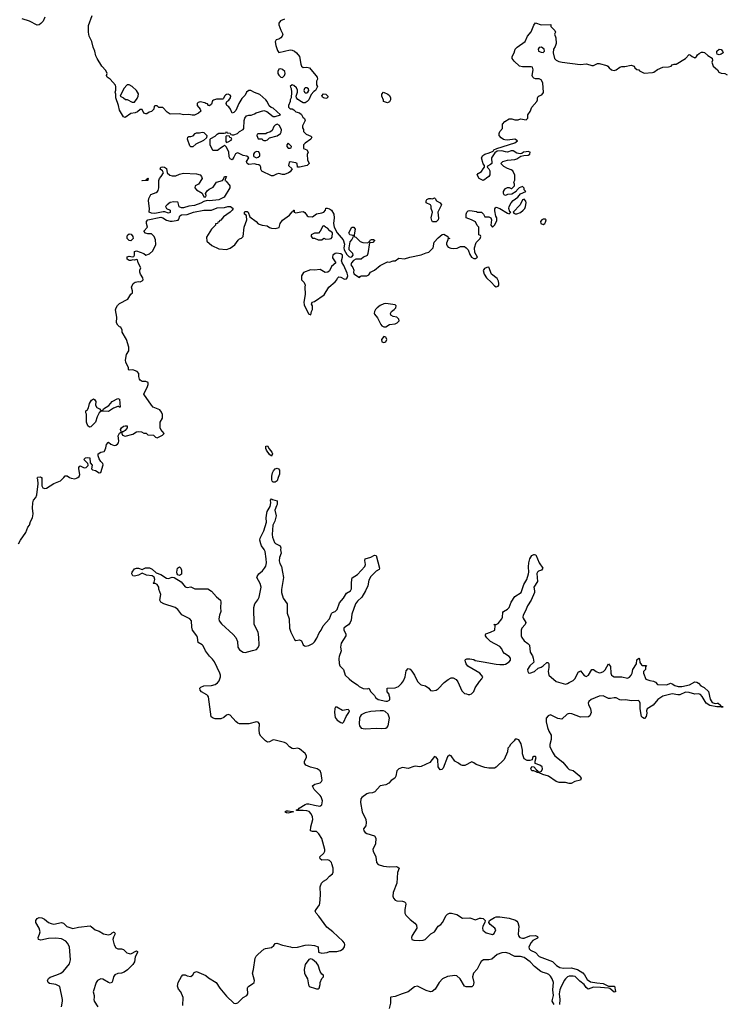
# Model space of a CAD drawing. Header units: inches. Extents: x 2396598 to 2566999, y 262085 to 451979.
# Tile 23 of 256: x 2460123 to 2467677, y 284377 to 294884. Entities that reach past the tile are written whole.
import ezdxf

# ---------------------------------------------------------------- set-up
doc = ezdxf.new("R2010")
doc.units = ezdxf.units.IN
doc.header["$MEASUREMENT"] = 0
doc.layers.add('C4268', color=7, linetype='Continuous')
doc.layers.add('C4269', color=7, linetype='Continuous')

msp = doc.modelspace()

# ---------------------------------------------------------------- linework, layer by layer
at = {"layer": 'C4268', "color": 5}
for points, elevation in [([(2460110, 289291), (2460130, 289330), (2460187, 289413), (2460210, 289470), (2460226, 289490), (2460240, 289530), (2460260, 289570), (2460268, 289610), (2460260, 289670), (2460262, 289730), (2460270, 289756), (2460295, 289785), (2460307, 289813), (2460321, 289930), (2460317, 289977), (2460309, 289990), (2460314, 290000)], 40), ([(2460356, 290000), (2460359, 289999), (2460360, 289910), (2460371, 289890), (2460390, 289881), (2460410, 289884), (2460486, 289934), (2460557, 289963), (2460595, 290000)], 40), ([(2460656, 290000), (2460672, 289990), (2460710, 289986), (2460730, 289990), (2460744, 290000)], 40), ([(2462883, 290000), (2462870, 289965), (2462850, 289949), (2462830, 289949), (2462819, 289959), (2462814, 289974), (2462814, 290000)], 20), ([(2461863, 284363), (2461869, 284449), (2461842, 284510), (2461818, 284538), (2461809, 284570), (2461814, 284610), (2461850, 284674), (2461866, 284690), (2461890, 284692), (2461910, 284682), (2461950, 284672), (2461970, 284692), (2461984, 284716), (2462010, 284727), (2462110, 284683), (2462138, 284658), (2462219, 284610), (2462258, 284550), (2462330, 284465), (2462410, 284390), (2462430, 284386), (2462450, 284393), (2462510, 284451), (2462549, 284471), (2462557, 284490), (2462556, 284550), (2462560, 284560), (2462568, 284572), (2462610, 284595), (2462625, 284610), (2462631, 284630), (2462608, 284710), (2462619, 284750), (2462638, 284870), (2462649, 284891), (2462668, 284912), (2462730, 284966), (2462746, 284974), (2462790, 284978), (2462810, 284985), (2462836, 285004), (2462850, 285026), (2462869, 285031), (2462930, 285008), (2463014, 284990), (2463030, 284982), (2463090, 284986), (2463170, 285008), (2463211, 285011), (2463270, 285005), (2463310, 284992), (2463312, 284932), (2463350, 284924), (2463406, 284930), (2463430, 284941), (2463510, 284941), (2463548, 284950), (2463575, 284970), (2463589, 284990), (2463594, 285014), (2463589, 285030), (2463574, 285050), (2463467, 285150), (2463402, 285202), (2463318, 285318), (2463287, 285350), (2463278, 285370), (2463287, 285390), (2463323, 285437), (2463328, 285452), (2463334, 285546), (2463331, 285630), (2463344, 285670), (2463368, 285692), (2463397, 285710), (2463430, 285745), (2463463, 285770), (2463470, 285787), (2463468, 285830), (2463455, 285875), (2463450, 285890), (2463430, 285911), (2463410, 285918), (2463350, 285916), (2463330, 285930), (2463326, 285950), (2463370, 285990), (2463380, 286010), (2463382, 286030), (2463350, 286148), (2463317, 286197), (2463290, 286220), (2463250, 286221), (2463228, 286230), (2463230, 286270), (2463254, 286350), (2463250, 286379), (2463236, 286410), (2463213, 286433), (2463190, 286441), (2463150, 286447), (2463086, 286446), (2463075, 286450), (2463101, 286459), (2463107, 286470), (2463169, 286511), (2463190, 286517), (2463210, 286518), (2463270, 286501), (2463327, 286493), (2463350, 286506), (2463355, 286550), (2463341, 286590), (2463330, 286607), (2463287, 286647), (2463268, 286670), (2463255, 286690), (2463250, 286710), (2463273, 286727), (2463330, 286740), (2463346, 286754), (2463352, 286770), (2463350, 286790), (2463341, 286841), (2463330, 286870), (2463300, 286890), (2463226, 286906), (2463178, 286930), (2463162, 286950), (2463164, 286970), (2463183, 287010), (2463183, 287030), (2463170, 287054), (2463110, 287102), (2463090, 287109), (2463050, 287105), (2463030, 287107), (2463004, 287124), (2462970, 287160), (2462951, 287171), (2462850, 287197), (2462830, 287198), (2462790, 287178), (2462770, 287175), (2462747, 287187), (2462698, 287238), (2462684, 287264), (2462679, 287310), (2462682, 287370), (2462668, 287388), (2462650, 287393), (2462570, 287370), (2462470, 287370), (2462450, 287378), (2462430, 287394), (2462370, 287461), (2462350, 287469), (2462330, 287461), (2462303, 287437), (2462270, 287425), (2462210, 287425), (2462189, 287429), (2462166, 287446), (2462138, 287658), (2462133, 287670), (2462120, 287680), (2462065, 287710), (2462049, 287730), (2462045, 287750), (2462057, 287763), (2462090, 287776), (2462170, 287779), (2462211, 287789), (2462234, 287806), (2462252, 287830), (2462267, 287870), (2462265, 287890), (2462260, 287910), (2462201, 288030), (2462181, 288061), (2462150, 288093), (2462105, 288150), (2462082, 288202), (2462072, 288212), (2462030, 288238), (2462021, 288290), (2462013, 288310), (2461969, 288370), (2461962, 288402), (2461957, 288470), (2461941, 288490), (2461855, 288535), (2461810, 288589), (2461782, 288610), (2461662, 288650), (2461628, 288668), (2461619, 288690), (2461629, 288750), (2461608, 288808), (2461608, 288830), (2461590, 288858), (2461570, 288866), (2461550, 288866), (2461548, 288870), (2461558, 288882), (2461564, 288910), (2461557, 288937), (2461538, 288950), (2461477, 288957), (2461430, 288978), (2461390, 288955), (2461350, 288945), (2461330, 288950), (2461319, 288970), (2461323, 288990), (2461350, 289023), (2461370, 289030), (2461390, 289030), (2461430, 289017), (2461465, 289035), (2461510, 289035), (2461539, 289019), (2461581, 288981), (2461630, 288964), (2461690, 288923), (2461710, 288921), (2461750, 288936), (2461771, 288931), (2461846, 288886), (2461890, 288831), (2461910, 288825), (2461950, 288832), (2461992, 288812), (2462130, 288811), (2462170, 288785), (2462225, 288725), (2462265, 288690), (2462271, 288670), (2462265, 288610), (2462271, 288570), (2462255, 288530), (2462248, 288492), (2462254, 288470), (2462276, 288436), (2462403, 288323), (2462432, 288292), (2462448, 288250), (2462451, 288190), (2462470, 288159), (2462510, 288134), (2462530, 288133), (2462610, 288151), (2462650, 288164), (2462670, 288184), (2462679, 288210), (2462675, 288295), (2462670, 288350), (2462627, 288430), (2462621, 288610), (2462635, 288650), (2462666, 288694), (2462678, 288722), (2462702, 288830), (2462690, 288867), (2462656, 288930), (2462657, 288943), (2462675, 288970), (2462716, 289004), (2462738, 289030), (2462749, 289051), (2462756, 289090), (2462755, 289130), (2462742, 289210), (2462732, 289232), (2462705, 289270), (2462696, 289290), (2462688, 289330), (2462690, 289350), (2462730, 289430), (2462757, 289523), (2462755, 289570), (2462761, 289619), (2462765, 289635), (2462796, 289690), (2462803, 289730), (2462802, 289758), (2462810, 289771), (2462823, 289763), (2462870, 289750), (2462873, 289710), (2462864, 289696), (2462848, 289650), (2462861, 289590), (2462847, 289533), (2462824, 289490), (2462817, 289390), (2462822, 289362), (2462844, 289304), (2462854, 289294), (2462903, 289270), (2462911, 289250), (2462906, 289226), (2462916, 289190), (2462896, 289144), (2462892, 289110), (2462900, 289080), (2462919, 289050), (2462927, 288987), (2462941, 288930), (2462918, 288802), (2462919, 288770), (2462937, 288710), (2462980, 288650), (2462977, 288550), (2462999, 288490), (2463003, 288390), (2463016, 288350), (2463057, 288270), (2463070, 288260), (2463110, 288265), (2463130, 288256), (2463150, 288213), (2463162, 288202), (2463179, 288199), (2463210, 288206), (2463252, 288228), (2463270, 288245), (2463295, 288285), (2463319, 288341), (2463342, 288370), (2463363, 288417), (2463431, 288489), (2463452, 288548), (2463462, 288558), (2463490, 288570), (2463511, 288589), (2463538, 288662), (2463578, 288710), (2463610, 288765), (2463656, 288790), (2463664, 288810), (2463664, 288870), (2463668, 288912), (2463673, 288927), (2463730, 288963), (2463808, 289050), (2463815, 289070), (2463807, 289113), (2463810, 289130), (2463871, 289149), (2463910, 289171), (2463930, 289165), (2463965, 289030), (2463962, 289018), (2463930, 288999), (2463870, 288944), (2463850, 288902), (2463838, 288842), (2463816, 288790), (2463777, 288723), (2463730, 288678), (2463709, 288650), (2463670, 288539), (2463662, 288478), (2463650, 288450), (2463633, 288427), (2463605, 288410), (2463585, 288390), (2463582, 288370), (2463603, 288330), (2463605, 288310), (2463555, 288230), (2463549, 288190), (2463554, 288150), (2463532, 288090), (2463529, 288069), (2463533, 288013), (2463541, 287990), (2463579, 287950), (2463599, 287890), (2463639, 287850), (2463670, 287824), (2463730, 287786), (2463748, 287768), (2463790, 287747), (2463835, 287745), (2463851, 287751), (2463871, 287711), (2463911, 287671), (2463923, 287650), (2463950, 287631), (2464030, 287612), (2464050, 287612), (2464074, 287626), (2464075, 287650), (2464067, 287673), (2464067, 287687), (2464046, 287710), (2464046, 287750), (2464130, 287754), (2464166, 287770), (2464200, 287800), (2464222, 287830), (2464239, 287870), (2464250, 287934), (2464270, 287962), (2464290, 287952), (2464310, 287932), (2464338, 287890), (2464370, 287822), (2464402, 287790), (2464410, 287785), (2464455, 287775), (2464491, 287751), (2464510, 287725), (2464530, 287721), (2464570, 287731), (2464590, 287745), (2464655, 287810), (2464697, 287843), (2464730, 287861), (2464750, 287861), (2464782, 287842), (2464800, 287820), (2464844, 287724), (2464870, 287694), (2464892, 287692), (2464910, 287682), (2464930, 287682), (2464946, 287690), (2464970, 287714), (2464985, 287755), (2465030, 287822), (2465058, 287850), (2465068, 287870), (2465035, 287910), (2464906, 287986), (2464889, 288009), (2464882, 288030), (2464878, 288050), (2464882, 288058), (2464896, 288064), (2464930, 288065), (2464970, 288056), (2464987, 288047), (2465071, 288031), (2465210, 288007), (2465250, 288005), (2465290, 288003), (2465310, 288007), (2465350, 288031), (2465363, 288050), (2465363, 288070), (2465350, 288087), (2465299, 288119), (2465281, 288141), (2465270, 288169), (2465250, 288194), (2465149, 288250), (2465109, 288289), (2465095, 288310), (2465096, 288324), (2465098, 288330), (2465150, 288348), (2465195, 288370), (2465198, 288418), (2465186, 288430), (2465210, 288431), (2465230, 288441), (2465269, 288490), (2465277, 288510), (2465281, 288559), (2465289, 288570), (2465330, 288593), (2465350, 288610), (2465370, 288670), (2465407, 288730), (2465476, 288770), (2465504, 288856), (2465536, 288910), (2465554, 288970), (2465557, 288990), (2465554, 289046), (2465558, 289090), (2465569, 289130), (2465590, 289165), (2465610, 289178), (2465618, 289178), (2465633, 289173), (2465668, 289088), (2465706, 289030), (2465692, 289010), (2465661, 288999), (2465650, 288990), (2465645, 288975), (2465650, 288890), (2465610, 288830), (2465619, 288790), (2465617, 288770), (2465583, 288690), (2465544, 288630), (2465524, 288576), (2465498, 288530), (2465494, 288510), (2465498, 288498), (2465527, 288450), (2465519, 288430), (2465484, 288390), (2465477, 288370), (2465477, 288310), (2465484, 288290), (2465510, 288256), (2465549, 288229), (2465564, 288210), (2465574, 288134), (2465596, 288096), (2465605, 288070), (2465610, 288028), (2465570, 287989), (2465544, 287950), (2465547, 287930), (2465556, 287916), (2465570, 287911), (2465618, 287930), (2465657, 287963), (2465690, 287974), (2465712, 287988), (2465750, 288026), (2465764, 288024), (2465771, 288010), (2465771, 287970), (2465763, 287930), (2465771, 287890), (2465850, 287823), (2465950, 287794), (2465970, 287799), (2465988, 287812), (2466030, 287831), (2466048, 287852), (2466090, 287926), (2466098, 287930), (2466110, 287935), (2466150, 287887), (2466170, 287877), (2466195, 287890), (2466230, 287951), (2466250, 287951), (2466277, 287930), (2466310, 287916), (2466330, 287918), (2466355, 287930), (2466373, 287947), (2466410, 288011), (2466430, 287982), (2466433, 287910), (2466441, 287890), (2466450, 287881), (2466470, 287870), (2466550, 287873), (2466610, 287859), (2466633, 287867), (2466650, 287890), (2466660, 287910), (2466670, 287951), (2466709, 288010), (2466710, 288054), (2466731, 288071), (2466740, 288060), (2466744, 288024), (2466760, 288000), (2466770, 287991), (2466814, 287994), (2466802, 287978), (2466802, 287950), (2466782, 287930), (2466782, 287910), (2466806, 287846), (2466851, 287831), (2466890, 287827), (2466910, 287815), (2466930, 287790), (2467032, 287788), (2467070, 287804), (2467090, 287797), (2467118, 287778), (2467152, 287768), (2467190, 287767), (2467272, 287788), (2467330, 287819), (2467350, 287816), (2467370, 287805), (2467394, 287774), (2467430, 287757), (2467475, 287715), (2467493, 287633), (2467517, 287597), (2467546, 287586), (2467568, 287592), (2467578, 287590), (2467604, 287570), (2467603, 287563), (2467611, 287551), (2467631, 287550), (2467566, 287550), (2467490, 287565), (2467450, 287590), (2467410, 287662), (2467390, 287682), (2467370, 287690), (2467330, 287688), (2467270, 287704), (2467231, 287709), (2467170, 287681), (2467150, 287680), (2467090, 287690), (2466990, 287666), (2466934, 287630), (2466885, 287570), (2466823, 287530), (2466816, 287510), (2466817, 287483), (2466811, 287449), (2466794, 287426), (2466790, 287426), (2466770, 287438), (2466762, 287450), (2466747, 287530), (2466745, 287590), (2466739, 287610), (2466730, 287618), (2466650, 287617), (2466593, 287627), (2466550, 287623), (2466530, 287626), (2466490, 287647), (2466470, 287649), (2466430, 287641), (2466410, 287642), (2466350, 287669), (2466310, 287666), (2466224, 287630), (2466198, 287610), (2466193, 287590), (2466195, 287575), (2466215, 287530), (2466222, 287490), (2466210, 287455), (2466194, 287446), (2466110, 287443), (2466016, 287476), (2465990, 287479), (2465968, 287472), (2465910, 287421), (2465868, 287428), (2465790, 287467), (2465764, 287456), (2465745, 287430), (2465743, 287390), (2465756, 287330), (2465770, 287292), (2465795, 287250), (2465797, 287203), (2465782, 287150), (2465782, 287130), (2465810, 287066), (2465837, 287030), (2465922, 286962), (2465970, 286899), (2465990, 286884), (2466033, 286873), (2466097, 286817), (2466116, 286790), (2466111, 286769), (2466050, 286754), (2466010, 286733), (2465990, 286733), (2465950, 286744), (2465883, 286743), (2465850, 286755), (2465768, 286810), (2465706, 286830), (2465670, 286848), (2465646, 286850), (2465638, 286858), (2465610, 286868), (2465590, 286869), (2465578, 286890), (2465590, 286914), (2465613, 286913), (2465640, 286880), (2465654, 286870), (2465658, 286858), (2465670, 286854), (2465694, 286866), (2465704, 286890), (2465699, 286910), (2465675, 286930), (2465627, 286947), (2465626, 286970), (2465637, 287010), (2465630, 287022), (2465610, 287022), (2465598, 287010), (2465593, 286987), (2465570, 286978), (2465540, 286980), (2465510, 286998), (2465489, 287050), (2465489, 287090), (2465477, 287157), (2465450, 287198), (2465430, 287208), (2465413, 287207), (2465402, 287190), (2465362, 287150), (2465350, 287126), (2465334, 287110), (2465332, 287070), (2465294, 286990), (2465210, 286908), (2465190, 286898), (2465130, 286897), (2465090, 286905), (2464995, 286935), (2464970, 286954), (2464950, 286963), (2464876, 286924), (2464850, 286924), (2464830, 286932), (2464809, 286950), (2464770, 286972), (2464730, 287029), (2464710, 287035), (2464690, 287019), (2464642, 286898), (2464630, 286883), (2464610, 286879), (2464590, 286910), (2464585, 286990), (2464570, 287013), (2464550, 287021), (2464502, 286958), (2464410, 286914), (2464390, 286912), (2464350, 286918), (2464330, 286915), (2464270, 286894), (2464210, 286903), (2464170, 286891), (2464150, 286870), (2464138, 286810), (2464129, 286791), (2464090, 286765), (2464064, 286736), (2464030, 286720), (2463970, 286710), (2463915, 286645), (2463890, 286634), (2463850, 286631), (2463830, 286624), (2463775, 286585), (2463764, 286570), (2463763, 286530), (2463779, 286430), (2463817, 286350), (2463823, 286317), (2463817, 286283), (2463794, 286250), (2463796, 286230), (2463810, 286211), (2463830, 286201), (2463910, 286175), (2463924, 286150), (2463920, 286090), (2463893, 286030), (2463897, 286010), (2463925, 285950), (2463932, 285890), (2463951, 285870), (2464005, 285850), (2464070, 285844), (2464146, 285846), (2464161, 285841), (2464175, 285830), (2464157, 285783), (2464148, 285670), (2464111, 285570), (2464107, 285530), (2464113, 285510), (2464130, 285490), (2464150, 285482), (2464210, 285479), (2464230, 285470), (2464240, 285460), (2464246, 285446), (2464233, 285387), (2464233, 285350), (2464244, 285330), (2464290, 285281), (2464343, 285243), (2464360, 285220), (2464361, 285190), (2464312, 285110), (2464306, 285090), (2464310, 285070), (2464330, 285063), (2464390, 285059), (2464430, 285062), (2464451, 285070), (2464512, 285128), (2464552, 285150), (2464590, 285210), (2464618, 285230), (2464637, 285250), (2464677, 285323), (2464690, 285339), (2464710, 285350), (2464731, 285350), (2464790, 285334), (2464850, 285298), (2464930, 285301), (2464990, 285278), (2465030, 285296), (2465050, 285298), (2465070, 285293), (2465091, 285270), (2465087, 285250), (2465068, 285210), (2465064, 285190), (2465067, 285167), (2465101, 285141), (2465156, 285124), (2465170, 285123), (2465187, 285133), (2465205, 285170), (2465197, 285190), (2465144, 285230), (2465132, 285250), (2465137, 285270), (2465190, 285304), (2465210, 285311), (2465250, 285310), (2465350, 285296), (2465415, 285275), (2465430, 285264), (2465440, 285250), (2465450, 285210), (2465445, 285125), (2465448, 285108), (2465463, 285090), (2465490, 285082), (2465510, 285084), (2465570, 285108), (2465630, 285112), (2465650, 285101), (2465655, 285090), (2465650, 285084), (2465601, 285059), (2465582, 285038), (2465558, 284990), (2465562, 284970), (2465576, 284956), (2465630, 284929), (2465670, 284888), (2465810, 284833), (2465852, 284790), (2465890, 284769), (2465930, 284764), (2466010, 284765), (2466076, 284750), (2466133, 284713), (2466152, 284692), (2466180, 284640), (2466218, 284618), (2466285, 284605), (2466350, 284600), (2466410, 284572), (2466471, 284571), (2466485, 284515), (2466482, 284510), (2466470, 284507), (2466424, 284544), (2466409, 284549), (2466322, 284558), (2466250, 284561), (2466190, 284538), (2466170, 284556), (2466148, 284590), (2466103, 284623), (2466052, 284672), (2466030, 284679), (2465990, 284679), (2465970, 284670), (2465949, 284650), (2465935, 284630), (2465897, 284550), (2465889, 284530), (2465883, 284490), (2465889, 284430), (2465884, 284376)], 20), ([(2460570, 284350), (2460581, 284410), (2460580, 284430), (2460550, 284567), (2460510, 284588), (2460440, 284600), (2460426, 284610), (2460420, 284630), (2460429, 284651), (2460450, 284666), (2460519, 284690), (2460563, 284710), (2460589, 284730), (2460656, 284810), (2460666, 284850), (2460656, 284990), (2460634, 285030), (2460617, 285050), (2460570, 285074), (2460510, 285082), (2460430, 285080), (2460350, 285061), (2460324, 285070), (2460321, 285090), (2460336, 285124), (2460341, 285150), (2460330, 285190), (2460296, 285250), (2460295, 285270), (2460310, 285294), (2460330, 285302), (2460360, 285300), (2460387, 285287), (2460430, 285251), (2460458, 285238), (2460489, 285231), (2460570, 285250), (2460590, 285242), (2460627, 285207), (2460690, 285187), (2460750, 285201), (2460874, 285214), (2460887, 285207), (2460927, 285170), (2460970, 285156), (2461019, 285130), (2461070, 285119), (2461095, 285125), (2461110, 285141), (2461130, 285150), (2461142, 285130), (2461125, 285095), (2461119, 285070), (2461130, 285010), (2461150, 284979), (2461170, 284968), (2461210, 284968), (2461230, 284961), (2461268, 284928), (2461290, 284918), (2461310, 284916), (2461370, 284947), (2461379, 284939), (2461382, 284930), (2461357, 284883), (2461348, 284830), (2461330, 284803), (2461275, 284745), (2461240, 284720), (2461210, 284710), (2461170, 284705), (2461137, 284690), (2461123, 284670), (2461115, 284625), (2461105, 284610), (2461090, 284603), (2461070, 284609), (2461010, 284645), (2460990, 284649), (2460954, 284630), (2460938, 284610), (2460908, 284510), (2460918, 284470), (2460919, 284450), (2460914, 284430), (2460917, 284410), (2460956, 284350)], 20), ([(2465830, 284374), (2465808, 284410), (2465810, 284430), (2465822, 284470), (2465816, 284530), (2465821, 284610), (2465809, 284649), (2465790, 284676), (2465770, 284695), (2465750, 284705), (2465710, 284715), (2465686, 284726), (2465620, 284780), (2465571, 284830), (2465510, 284875), (2465470, 284888), (2465408, 284888), (2465380, 284900), (2465350, 284920), (2465310, 284929), (2465270, 284926), (2465219, 284910), (2465162, 284858), (2465130, 284851), (2465076, 284850), (2465050, 284833), (2465034, 284810), (2465007, 284753), (2464969, 284710), (2464958, 284670), (2464970, 284610), (2464969, 284591), (2464963, 284577), (2464950, 284565), (2464890, 284562), (2464870, 284570), (2464824, 284650), (2464790, 284680), (2464770, 284686), (2464690, 284675), (2464638, 284650), (2464600, 284610), (2464560, 284540), (2464527, 284513), (2464510, 284510), (2464463, 284523), (2464370, 284570), (2464336, 284564), (2464271, 284509), (2464207, 284490), (2464130, 284459), (2464086, 284454), (2464082, 284450), (2464080, 284390), (2464069, 284331)], 20)]:
    msp.add_lwpolyline(points, dxfattribs=dict(at, elevation=elevation))
at = {"layer": 'C4268', "color": 5, "elevation": 20}
for points in [[(2461830, 288953), (2461810, 288959), (2461803, 288970), (2461801, 288990), (2461809, 289031), (2461830, 289045), (2461843, 289030), (2461850, 289011), (2461850, 288969)], [(2463510, 287548), (2463493, 287547), (2463487, 287533), (2463483, 287490), (2463490, 287438), (2463511, 287410), (2463550, 287384), (2463570, 287378), (2463582, 287390), (2463609, 287450), (2463638, 287490), (2463644, 287510), (2463630, 287524), (2463570, 287513)], [(2464008, 287508), (2463970, 287508), (2463870, 287501), (2463810, 287489), (2463770, 287467), (2463758, 287450), (2463752, 287430), (2463746, 287370), (2463750, 287347), (2463770, 287325), (2463810, 287316), (2463930, 287324), (2463990, 287319), (2464030, 287323), (2464046, 287334), (2464056, 287350), (2464072, 287430), (2464055, 287475), (2464023, 287503)], [(2462990, 286418), (2462970, 286421), (2462952, 286430), (2462970, 286440), (2462990, 286441), (2463035, 286436), (2463045, 286430), (2463030, 286428)], [(2463230, 284862), (2463210, 284855), (2463170, 284802), (2463160, 284750), (2463164, 284710), (2463171, 284690), (2463195, 284650), (2463205, 284585), (2463212, 284572), (2463224, 284564), (2463270, 284551), (2463290, 284541), (2463310, 284541), (2463319, 284550), (2463329, 284590), (2463329, 284611), (2463349, 284651), (2463368, 284670), (2463367, 284687), (2463350, 284698), (2463330, 284728), (2463310, 284794), (2463290, 284819), (2463250, 284855)]]:
    msp.add_lwpolyline(points, close=True, dxfattribs=at)
at = {"layer": 'C4269', "color": 5}
for points, elevation in [([(2460393, 294910), (2460373, 294867), (2460350, 294842), (2460330, 294828), (2460310, 294826), (2460228, 294868), (2460150, 294893)], 40), ([(2460744, 290000), (2460758, 290010), (2460765, 290030), (2460754, 290090), (2460755, 290105), (2460763, 290117), (2460770, 290122), (2460810, 290101), (2460834, 290106), (2460854, 290126), (2460855, 290135), (2460849, 290150), (2460809, 290190), (2460824, 290210), (2460850, 290214), (2460873, 290210), (2460877, 290157), (2460896, 290130), (2460891, 290090), (2460902, 290082), (2460932, 290072), (2460970, 290047), (2460989, 290051), (2461014, 290134), (2461009, 290150), (2460989, 290170), (2460970, 290199), (2460961, 290230), (2460962, 290250), (2460990, 290268), (2461024, 290276), (2461030, 290281), (2461044, 290316), (2461050, 290352), (2461066, 290374), (2461070, 290376), (2461096, 290356), (2461130, 290342), (2461150, 290345), (2461166, 290354), (2461177, 290370), (2461181, 290390), (2461175, 290445), (2461187, 290473), (2461202, 290478), (2461206, 290490), (2461198, 290510), (2461209, 290530), (2461230, 290546), (2461250, 290551), (2461272, 290550), (2461271, 290530), (2461250, 290499), (2461226, 290486), (2461214, 290486), (2461212, 290470), (2461222, 290450), (2461250, 290441), (2461330, 290460), (2461370, 290487), (2461390, 290491), (2461425, 290485), (2461450, 290472), (2461472, 290472), (2461490, 290454), (2461550, 290452), (2461574, 290430), (2461590, 290422), (2461646, 290450), (2461666, 290470), (2461628, 290510), (2461622, 290530), (2461622, 290590), (2461649, 290631), (2461649, 290670), (2461637, 290697), (2461620, 290720), (2461549, 290749), (2461529, 290770), (2461449, 290889), (2461489, 290970), (2461494, 290990), (2461493, 291013), (2461470, 291022), (2461430, 291022), (2461410, 291038), (2461402, 291050), (2461396, 291076), (2461395, 291110), (2461378, 291130), (2461332, 291148), (2461290, 291146), (2461286, 291150), (2461286, 291170), (2461255, 291230), (2461253, 291250), (2461264, 291310), (2461288, 291350), (2461288, 291390), (2461262, 291470), (2461218, 291550), (2461218, 291570), (2461202, 291602), (2461190, 291606), (2461170, 291626), (2461158, 291650), (2461161, 291710), (2461147, 291787), (2461152, 291810), (2461166, 291834), (2461190, 291855), (2461277, 291903), (2461310, 291954), (2461326, 291970), (2461326, 291990), (2461315, 292030), (2461335, 292070), (2461356, 292084), (2461390, 292090), (2461410, 292088), (2461430, 292099), (2461440, 292110), (2461437, 292130), (2461412, 292170), (2461407, 292190), (2461405, 292210), (2461415, 292235), (2461388, 292290), (2461382, 292322), (2461370, 292326), (2461350, 292318), (2461330, 292322), (2461310, 292315), (2461290, 292315), (2461270, 292330), (2461270, 292354), (2461290, 292362), (2461326, 292354), (2461342, 292358), (2461347, 292373), (2461349, 292410), (2461370, 292418), (2461450, 292391), (2461470, 292372), (2461510, 292385), (2461543, 292417), (2461575, 292485), (2461574, 292534), (2461558, 292570), (2461530, 292598), (2461490, 292598), (2461465, 292605), (2461449, 292629), (2461488, 292670), (2461477, 292710), (2461477, 292730), (2461492, 292748), (2461630, 292776), (2461650, 292770), (2461690, 292746), (2461730, 292734), (2461750, 292734), (2461814, 292746), (2461823, 292757), (2461834, 292790), (2461850, 292801), (2461910, 292807), (2461978, 292830), (2462090, 292853), (2462170, 292850), (2462230, 292876), (2462310, 292880), (2462346, 292890), (2462374, 292890), (2462402, 292870), (2462392, 292850), (2462371, 292829), (2462300, 292780), (2462270, 292746), (2462258, 292742), (2462250, 292726), (2462238, 292722), (2462234, 292710), (2462214, 292706), (2462212, 292690), (2462171, 292649), (2462117, 292563), (2462121, 292521), (2462174, 292474), (2462250, 292439), (2462330, 292431), (2462370, 292446), (2462419, 292481), (2462455, 292530), (2462470, 292545), (2462490, 292552), (2462509, 292571), (2462521, 292670), (2462549, 292750), (2462546, 292786), (2462539, 292799), (2462524, 292810), (2462522, 292830), (2462530, 292836), (2462550, 292838), (2462562, 292830), (2462581, 292781), (2462646, 292730), (2462670, 292706), (2462710, 292691), (2462764, 292684), (2462790, 292666), (2462810, 292659), (2462850, 292657), (2462893, 292667), (2462904, 292710), (2462930, 292745), (2463002, 292798), (2463030, 292834), (2463042, 292838), (2463046, 292850), (2463054, 292850), (2463054, 292830), (2463070, 292822), (2463125, 292835), (2463150, 292836), (2463166, 292826), (2463192, 292792), (2463204, 292784), (2463250, 292782), (2463290, 292811), (2463350, 292822), (2463369, 292831), (2463388, 292852), (2463390, 292874), (2463407, 292873), (2463430, 292865), (2463450, 292851), (2463478, 292810), (2463481, 292770), (2463473, 292710), (2463479, 292670), (2463511, 292611), (2463576, 292536), (2463591, 292490), (2463583, 292450), (2463587, 292427), (2463617, 292377), (2463637, 292357), (2463650, 292351), (2463670, 292352), (2463682, 292370), (2463678, 292390), (2463642, 292430), (2463639, 292450), (2463650, 292514), (2463670, 292534), (2463686, 292570), (2463682, 292582), (2463646, 292590), (2463638, 292610), (2463669, 292671), (2463690, 292671), (2463705, 292650), (2463692, 292590), (2463694, 292570), (2463710, 292562), (2463757, 292517), (2463785, 292505), (2463838, 292502), (2463850, 292514), (2463862, 292518), (2463866, 292530), (2463880, 292540), (2463900, 292540), (2463912, 292532), (2463912, 292528), (2463892, 292508), (2463858, 292502), (2463841, 292390), (2463831, 292369), (2463794, 292350), (2463770, 292328), (2463710, 292328), (2463685, 292315), (2463665, 292290), (2463658, 292270), (2463680, 292240), (2463691, 292211), (2463685, 292190), (2463691, 292171), (2463750, 292134), (2463756, 292144), (2463770, 292151), (2463828, 292152), (2463850, 292162), (2463869, 292191), (2463910, 292211), (2463970, 292261), (2464050, 292302), (2464070, 292298), (2464109, 292311), (2464130, 292312), (2464170, 292338), (2464230, 292331), (2464289, 292351), (2464410, 292376), (2464463, 292397), (2464490, 292402), (2464538, 292450), (2464549, 292511), (2464590, 292558), (2464633, 292593), (2464650, 292594), (2464694, 292570), (2464698, 292558), (2464714, 292550), (2464694, 292546), (2464694, 292534), (2464680, 292500), (2464678, 292490), (2464685, 292470), (2464698, 292458), (2464726, 292446), (2464750, 292442), (2464792, 292448), (2464830, 292463), (2464870, 292463), (2464891, 292451), (2464910, 292430), (2464930, 292378), (2464947, 292350), (2464970, 292335), (2464990, 292336), (2465009, 292350), (2464981, 292401), (2464977, 292450), (2464995, 292505), (2465038, 292550), (2465046, 292570), (2465042, 292582), (2465026, 292590), (2465026, 292670), (2465007, 292687), (2464990, 292726), (2464946, 292750), (2464889, 292769), (2464889, 292809), (2464895, 292830), (2464910, 292845), (2464930, 292847), (2464998, 292838), (2465010, 292832), (2465052, 292832), (2465074, 292810), (2465090, 292782), (2465130, 292782), (2465151, 292771), (2465158, 292750), (2465152, 292690), (2465170, 292672), (2465190, 292692), (2465210, 292722), (2465217, 292743), (2465215, 292770), (2465207, 292787), (2465194, 292846), (2465195, 292865), (2465203, 292877), (2465210, 292882), (2465250, 292871), (2465330, 292818), (2465350, 292814), (2465366, 292830), (2465355, 292835), (2465346, 292870), (2465350, 292890), (2465370, 292930), (2465390, 292955), (2465439, 292990), (2465470, 293025), (2465526, 293050), (2465508, 293068), (2465507, 293087), (2465490, 293106), (2465454, 293090), (2465430, 293066), (2465422, 293050), (2465378, 293022), (2465330, 293019), (2465310, 293009), (2465296, 293016), (2465289, 293029), (2465289, 293051), (2465298, 293070), (2465310, 293082), (2465332, 293092), (2465350, 293092), (2465370, 293082), (2465376, 293084), (2465406, 293110), (2465406, 293130), (2465398, 293150), (2465407, 293173), (2465407, 293227), (2465388, 293270), (2465370, 293282), (2465330, 293295), (2465290, 293319), (2465259, 293350), (2465279, 293370), (2465330, 293387), (2465410, 293391), (2465430, 293399), (2465473, 293427), (2465504, 293436), (2465550, 293439), (2465569, 293450), (2465574, 293470), (2465570, 293472), (2465550, 293478), (2465530, 293476), (2465502, 293470), (2465483, 293457), (2465467, 293453), (2465430, 293461), (2465390, 293485), (2465370, 293485), (2465330, 293472), (2465310, 293473), (2465270, 293485), (2465220, 293480), (2465195, 293465), (2465159, 293410), (2465162, 293350), (2465150, 293338), (2465118, 293322), (2465114, 293310), (2465130, 293294), (2465142, 293270), (2465142, 293230), (2465132, 293210), (2465105, 293195), (2465090, 293178), (2465070, 293169), (2465029, 293189), (2465006, 293230), (2465016, 293244), (2465054, 293266), (2465070, 293294), (2465086, 293310), (2465086, 293330), (2465070, 293346), (2465052, 293410), (2465066, 293434), (2465090, 293451), (2465136, 293464), (2465177, 293483), (2465186, 293494), (2465218, 293510), (2465408, 293570), (2465438, 293590), (2465409, 293609), (2465330, 293597), (2465301, 293601), (2465286, 293606), (2465262, 293622), (2465242, 293650), (2465242, 293670), (2465248, 293690), (2465276, 293724), (2465278, 293770), (2465303, 293797), (2465350, 293825), (2465375, 293825), (2465410, 293815), (2465444, 293816), (2465470, 293825), (2465530, 293814), (2465547, 293833), (2465549, 293870), (2465574, 293906), (2465589, 293950), (2465642, 294010), (2465649, 294030), (2465649, 294050), (2465657, 294063), (2465667, 294073), (2465696, 294084), (2465713, 294107), (2465706, 294210), (2465690, 294242), (2465670, 294255), (2465630, 294253), (2465610, 294259), (2465601, 294270), (2465595, 294290), (2465606, 294350), (2465596, 294376), (2465583, 294383), (2465490, 294382), (2465459, 294390), (2465402, 294442), (2465382, 294470), (2465381, 294490), (2465401, 294530), (2465414, 294570), (2465433, 294590), (2465518, 294650), (2465544, 294710), (2465584, 294756), (2465610, 294825), (2465630, 294851), (2465690, 294831), (2465792, 294832), (2465794, 294810), (2465834, 294770), (2465842, 294750), (2465832, 294730), (2465845, 294690), (2465851, 294630), (2465841, 294599), (2465821, 294570), (2465819, 294530), (2465831, 294471), (2465851, 294451), (2465878, 294438), (2465914, 294430), (2466106, 294406), (2466173, 294413), (2466230, 294397), (2466250, 294397), (2466290, 294417), (2466310, 294416), (2466390, 294396), (2466402, 294390), (2466414, 294370), (2466442, 294350), (2466470, 294341), (2466492, 294348), (2466530, 294378), (2466550, 294385), (2466584, 294384), (2466650, 294399), (2466682, 294390), (2466691, 294371), (2466712, 294352), (2466734, 294350), (2466738, 294338), (2466790, 294312), (2466878, 294322), (2466894, 294326), (2466930, 294354), (2466990, 294379), (2467050, 294380), (2467077, 294390), (2467090, 294403), (2467109, 294411), (2467130, 294411), (2467229, 294472), (2467270, 294512), (2467285, 294505), (2467302, 294490), (2467330, 294478), (2467349, 294491), (2467359, 294510), (2467376, 294524), (2467403, 294537), (2467419, 294539), (2467435, 294535), (2467470, 294503), (2467515, 294475), (2467518, 294450), (2467511, 294430), (2467525, 294390), (2467572, 294350), (2467585, 294325), (2467612, 294312), (2467650, 294311), (2467677, 294297)], 40), ([(2462950, 294889), (2462906, 294874), (2462891, 294849), (2462891, 294830), (2462911, 294771), (2462931, 294730), (2462926, 294710), (2462910, 294690), (2462890, 294677), (2462862, 294670), (2462851, 294649), (2462856, 294610), (2462875, 294555), (2462890, 294536), (2463010, 294561), (2463030, 294560), (2463055, 294550), (2463079, 294530), (2463110, 294490), (2463123, 294410), (2463131, 294390), (2463150, 294373), (2463190, 294377), (2463218, 294370), (2463285, 294290), (2463298, 294270), (2463302, 294250), (2463292, 294230), (2463292, 294190), (2463302, 294170), (2463282, 294130), (2463263, 294117), (2463234, 294086), (2463210, 294029), (2463191, 294010), (2463170, 293998), (2463150, 293998), (2463130, 294008), (2463094, 294034), (2463078, 294050), (2463075, 294070), (2463089, 294110), (2463088, 294132), (2463079, 294159), (2463050, 294182), (2463030, 294188), (2463012, 294170), (2463021, 294150), (2463026, 294110), (2463022, 294050), (2463012, 294030), (2463012, 294010), (2462992, 293970), (2462992, 293950), (2463010, 293932), (2463030, 293932), (2463050, 293922), (2463070, 293902), (2463111, 293891), (2463131, 293871), (2463145, 293845), (2463162, 293830), (2463172, 293810), (2463142, 293750), (2463142, 293730), (2463151, 293711), (2463152, 293690), (2463182, 293662), (2463230, 293642), (2463242, 293630), (2463232, 293610), (2463172, 293568), (2463154, 293550), (2463154, 293510), (2463190, 293494), (2463202, 293470), (2463193, 293447), (2463194, 293390), (2463212, 293350), (2463192, 293330), (2463110, 293309), (2463089, 293309), (2463086, 293350), (2463070, 293358), (2463010, 293366), (2462998, 293362), (2462994, 293330), (2463032, 293292), (2463010, 293262), (2462992, 293250), (2462950, 293234), (2462930, 293233), (2462890, 293244), (2462863, 293237), (2462830, 293219), (2462810, 293218), (2462709, 293269), (2462698, 293290), (2462698, 293310), (2462690, 293326), (2462676, 293336), (2462650, 293338), (2462630, 293346), (2462570, 293338), (2462550, 293348), (2462546, 293370), (2462568, 293410), (2462549, 293429), (2462510, 293434), (2462450, 293462), (2462440, 293460), (2462426, 293454), (2462410, 293418), (2462390, 293389), (2462370, 293398), (2462360, 293420), (2462356, 293476), (2462328, 293528), (2462310, 293546), (2462294, 293530), (2462265, 293515), (2462250, 293498), (2462234, 293490), (2462186, 293490), (2462158, 293550), (2462158, 293610), (2462162, 293618), (2462210, 293642), (2462230, 293662), (2462250, 293672), (2462307, 293673), (2462322, 293678), (2462330, 293692), (2462338, 293678), (2462370, 293672), (2462378, 293658), (2462390, 293654), (2462410, 293654), (2462449, 293671), (2462468, 293690), (2462508, 293712), (2462516, 293724), (2462519, 293810), (2462526, 293834), (2462543, 293857), (2462570, 293865), (2462595, 293865), (2462630, 293878), (2462649, 293891), (2462730, 293916), (2462763, 293903), (2462830, 293851), (2462850, 293851), (2462906, 293870), (2462830, 293942), (2462809, 293949), (2462785, 293965), (2462764, 294010), (2462749, 294030), (2462686, 294086), (2462630, 294107), (2462590, 294129), (2462570, 294129), (2462545, 294110), (2462530, 294078), (2462495, 294045), (2462461, 293990), (2462430, 293915), (2462410, 293895), (2462390, 293888), (2462374, 293930), (2462356, 293956), (2462335, 293970), (2462326, 293990), (2462333, 294010), (2462354, 294026), (2462374, 294050), (2462378, 294070), (2462370, 294080), (2462350, 294090), (2462330, 294087), (2462320, 294080), (2462310, 294070), (2462298, 294042), (2462290, 294037), (2462223, 294037), (2462193, 294027), (2462181, 294019), (2462170, 293982), (2462150, 293964), (2462138, 293970), (2462128, 293988), (2462110, 293989), (2462098, 293998), (2462050, 294007), (2462030, 294000), (2462019, 293990), (2462018, 293970), (2462048, 293930), (2462055, 293910), (2462033, 293887), (2461990, 293865), (2461965, 293865), (2461930, 293874), (2461870, 293869), (2461830, 293878), (2461730, 293875), (2461697, 293897), (2461650, 293946), (2461610, 293948), (2461590, 293966), (2461570, 293966), (2461558, 293962), (2461554, 293930), (2461530, 293906), (2461504, 293896), (2461480, 293880), (2461470, 293878), (2461450, 293888), (2461430, 293926), (2461410, 293926), (2461380, 293900), (2461354, 293890), (2461310, 293882), (2461250, 293842), (2461230, 293848), (2461190, 293918), (2461179, 293970), (2461149, 294050), (2461149, 294090), (2461144, 294110), (2461149, 294131), (2461149, 294169), (2461145, 294185), (2461089, 294249), (2461058, 294270), (2461049, 294290), (2461058, 294310), (2461043, 294343), (2460999, 294390), (2460949, 294470), (2460937, 294497), (2460925, 294550), (2460906, 294590), (2460892, 294652), (2460863, 294710), (2460857, 294750), (2460859, 294821), (2460898, 294930)], 40), ([(2460314, 290000), (2460316, 290004), (2460345, 290005), (2460356, 290000)], 40), ([(2460595, 290000), (2460610, 290015), (2460630, 290016), (2460656, 290000)], 40), ([(2462814, 290000), (2462814, 290014), (2462823, 290050), (2462833, 290070), (2462850, 290091), (2462870, 290097), (2462886, 290090), (2462896, 290076), (2462895, 290035), (2462883, 290000)], 20)]:
    msp.add_lwpolyline(points, dxfattribs=dict(at, elevation=elevation))
for points, elevation in [([(2465692, 294592), (2465670, 294589), (2465659, 294570), (2465663, 294550), (2465690, 294537), (2465710, 294536), (2465724, 294550), (2465721, 294570)], 40), ([(2467590, 294509), (2467570, 294518), (2467565, 294530), (2467566, 294550), (2467590, 294571), (2467610, 294566), (2467626, 294550), (2467631, 294530), (2467610, 294515)], 40), ([(2462910, 294361), (2462890, 294355), (2462877, 294330), (2462880, 294310), (2462890, 294291), (2462910, 294271), (2462930, 294268), (2462949, 294290), (2462958, 294310), (2462952, 294330), (2462930, 294354)], 40), ([(2461290, 294189), (2461270, 294189), (2461236, 294150), (2461194, 294070), (2461232, 294052), (2461253, 294033), (2461270, 294032), (2461325, 294005), (2461350, 294005), (2461377, 294043), (2461389, 294070), (2461392, 294092), (2461369, 294130), (2461325, 294170)], 40), ([(2463190, 294158), (2463170, 294158), (2463162, 294150), (2463158, 294130), (2463165, 294110), (2463170, 294105), (2463190, 294105), (2463198, 294110), (2463208, 294130), (2463207, 294147)], 40), ([(2464050, 293998), (2464008, 294010), (2464007, 294027), (2463988, 294070), (2463988, 294090), (2464008, 294112), (2464054, 294090), (2464070, 294074), (2464082, 294050), (2464082, 294030), (2464070, 294008)], 40), ([(2463390, 294044), (2463366, 294050), (2463356, 294056), (2463348, 294072), (2463368, 294092), (2463390, 294091), (2463411, 294070), (2463410, 294049)], 40), ([(2461950, 293528), (2461940, 293540), (2461915, 293610), (2461918, 293630), (2461930, 293638), (2461950, 293638), (2461974, 293646), (2461998, 293670), (2462010, 293676), (2462043, 293677), (2462070, 293685), (2462090, 293682), (2462122, 293650), (2462118, 293622), (2462085, 293595), (2462005, 293555), (2461970, 293529)], 40), ([(2462870, 293768), (2462850, 293758), (2462837, 293743), (2462817, 293703), (2462795, 293685), (2462764, 293676), (2462750, 293666), (2462670, 293666), (2462658, 293662), (2462654, 293650), (2462670, 293614), (2462710, 293614), (2462718, 293598), (2462730, 293594), (2462750, 293594), (2462770, 293602), (2462790, 293622), (2462870, 293645), (2462908, 293670), (2462916, 293684), (2462918, 293710), (2462895, 293755)], 40), ([(2462330, 293646), (2462322, 293638), (2462324, 293584), (2462330, 293574), (2462350, 293582), (2462382, 293598), (2462386, 293610), (2462382, 293622), (2462368, 293628), (2462362, 293642)], 40), ([(2462650, 293478), (2462630, 293468), (2462618, 293450), (2462618, 293430), (2462623, 293423), (2462650, 293411), (2462670, 293418), (2462688, 293430), (2462688, 293450), (2462675, 293475)], 40), ([(2462990, 293566), (2462974, 293550), (2462974, 293530), (2462990, 293514), (2463010, 293514), (2463022, 293518), (2463026, 293530)], 40), ([(2461750, 293217), (2461790, 293219), (2461830, 293236), (2461870, 293245), (2462010, 293239), (2462051, 293230), (2462065, 293210), (2462071, 293189), (2462031, 293130), (2461998, 293110), (2461991, 293090), (2462011, 293070), (2462072, 293032), (2462090, 292994), (2462110, 292994), (2462115, 293010), (2462106, 293030), (2462123, 293057), (2462145, 293075), (2462190, 293098), (2462224, 293150), (2462288, 293170), (2462298, 293182), (2462310, 293212), (2462331, 293211), (2462322, 293198), (2462314, 293170), (2462330, 293162), (2462335, 293150), (2462361, 293121), (2462367, 293110), (2462367, 293090), (2462306, 292990), (2462250, 292961), (2462150, 292953), (2462125, 292955), (2462090, 292945), (2462055, 292925), (2461990, 292901), (2461927, 292893), (2461870, 292878), (2461850, 292878), (2461827, 292887), (2461816, 292930), (2461810, 292936), (2461770, 292941), (2461730, 292934), (2461696, 292910), (2461678, 292890), (2461691, 292871), (2461731, 292851), (2461730, 292828), (2461710, 292819), (2461674, 292834), (2461654, 292834), (2461565, 292815), (2461530, 292818), (2461504, 292830), (2461510, 292870), (2461497, 292950), (2461502, 292978), (2461522, 293018), (2461579, 293041), (2461594, 293050), (2461600, 293060), (2461609, 293090), (2461608, 293170), (2461615, 293190), (2461635, 293210), (2461658, 293250), (2461648, 293270), (2461622, 293290), (2461628, 293310), (2461650, 293313), (2461670, 293311), (2461690, 293296), (2461698, 293250), (2461725, 293225)], 40), ([(2461430, 293166), (2461426, 293170), (2461467, 293173), (2461482, 293178), (2461490, 293192), (2461494, 293190), (2461490, 293169)], 40), ([(2464530, 292729), (2464521, 292741), (2464516, 292770), (2464529, 292830), (2464516, 292870), (2464514, 292894), (2464508, 292910), (2464462, 292930), (2464461, 292950), (2464470, 292965), (2464490, 292975), (2464516, 292976), (2464530, 292972), (2464550, 292982), (2464558, 292978), (2464572, 292950), (2464612, 292930), (2464625, 292910), (2464586, 292830), (2464594, 292766), (2464590, 292748), (2464570, 292729)], 40), ([(2465510, 292969), (2465490, 292961), (2465465, 292910), (2465391, 292830), (2465398, 292818), (2465411, 292811), (2465430, 292811), (2465470, 292828), (2465499, 292850), (2465516, 292870), (2465524, 292890), (2465529, 292930), (2465527, 292947)], 40), ([(2465710, 292757), (2465698, 292750), (2465683, 292730), (2465686, 292710), (2465710, 292698), (2465728, 292710), (2465737, 292723), (2465742, 292750), (2465737, 292757)], 40), ([(2463370, 292686), (2463358, 292682), (2463332, 292628), (2463313, 292607), (2463270, 292606), (2463234, 292590), (2463234, 292570), (2463250, 292554), (2463270, 292554), (2463310, 292534), (2463350, 292534), (2463370, 292552), (2463390, 292542), (2463430, 292545), (2463449, 292551), (2463457, 292563), (2463462, 292610), (2463435, 292630), (2463410, 292658), (2463386, 292670)], 40), ([(2461310, 292525), (2461290, 292529), (2461269, 292550), (2461269, 292571), (2461275, 292585), (2461290, 292598), (2461314, 292594), (2461331, 292570), (2461336, 292550)], 40), ([(2463506, 292394), (2463490, 292389), (2463467, 292373), (2463461, 292350), (2463463, 292343), (2463498, 292290), (2463451, 292250), (2463430, 292206), (2463414, 292190), (2463385, 292185), (2463330, 292219), (2463270, 292213), (2463226, 292214), (2463152, 292188), (2463132, 292150), (2463132, 292110), (2463160, 292080), (2463171, 292050), (2463167, 292033), (2463171, 291950), (2463158, 291870), (2463160, 291840), (2463207, 291747), (2463230, 291734), (2463238, 291770), (2463248, 291790), (2463248, 291830), (2463238, 291850), (2463246, 291870), (2463270, 291878), (2463373, 291947), (2463424, 292030), (2463492, 292088), (2463509, 292110), (2463514, 292126), (2463530, 292142), (2463550, 292138), (2463590, 292117), (2463610, 292119), (2463619, 292130), (2463626, 292150), (2463620, 292180), (2463583, 292263), (2463564, 292290), (2463559, 292310), (2463569, 292350), (2463569, 292370), (2463550, 292385)], 40), ([(2465130, 292242), (2465110, 292241), (2465086, 292230), (2465071, 292209), (2465083, 292170), (2465107, 292130), (2465161, 292081), (2465190, 292045), (2465210, 292035), (2465230, 292039), (2465237, 292050), (2465238, 292070), (2465235, 292095), (2465221, 292121), (2465159, 292170)], 40), ([(2464030, 291856), (2464010, 291853), (2463970, 291833), (2463938, 291810), (2463921, 291790), (2463911, 291770), (2463907, 291750), (2463910, 291742), (2463942, 291702), (2463977, 291630), (2463990, 291617), (2464010, 291608), (2464030, 291608), (2464070, 291630), (2464130, 291638), (2464154, 291650), (2464175, 291670), (2464169, 291690), (2464150, 291709), (2464110, 291717), (2464086, 291730), (2464082, 291750), (2464093, 291770), (2464121, 291790), (2464139, 291810), (2464141, 291830), (2464130, 291841)], 40), ([(2464010, 291503), (2463987, 291473), (2463988, 291448), (2464010, 291439), (2464030, 291448), (2464041, 291470), (2464035, 291490), (2464030, 291497)], 40), ([(2461190, 290748), (2461178, 290758), (2461170, 290758), (2461123, 290737), (2461070, 290704), (2460992, 290708), (2460971, 290689), (2460950, 290646), (2460931, 290589), (2460890, 290546), (2460882, 290538), (2460870, 290535), (2460849, 290550), (2460835, 290590), (2460838, 290650), (2460835, 290675), (2460829, 290690), (2460829, 290710), (2460842, 290718), (2460859, 290741), (2460869, 290790), (2460890, 290825), (2460910, 290838), (2460922, 290830), (2460936, 290810), (2460931, 290770), (2460945, 290745), (2460974, 290730), (2460990, 290714), (2461010, 290714), (2461018, 290730), (2461073, 290767), (2461110, 290811), (2461170, 290842), (2461190, 290834), (2461194, 290750)], 40), ([(2462810, 290228), (2462790, 290244), (2462759, 290290), (2462749, 290310), (2462750, 290332), (2462770, 290338), (2462786, 290306), (2462814, 290270), (2462821, 290250)], 20)]:
    msp.add_lwpolyline(points, close=True, dxfattribs=dict(at, elevation=elevation))

doc.saveas('drawing.dxf')
